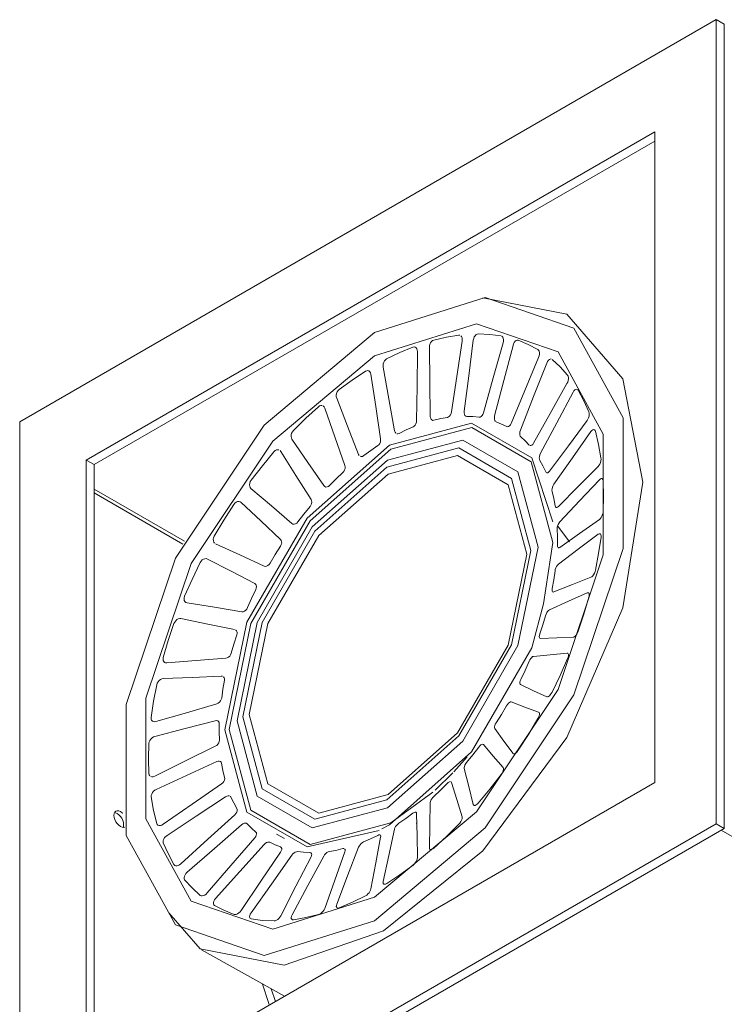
# Model space of a CAD drawing. Header units: millimetres. Extents: x -6729 to -5164, y -1261 to 6775.
# Tile 2 of 8: x -5868 to -5744, y -1173 to -1000. Entities that reach past the tile are written whole.
import ezdxf

# ---------------------------------------------------------------- set-up
doc = ezdxf.new("R2010")
doc.units = ezdxf.units.MM
doc.layers.add('E-LITE-EQPM', color=7, linetype='Continuous', lineweight=20)

# ---------------------------------------------------------------- blocks, each defined once
blk = doc.blocks.new('034008501 - 034008501 COLIN-1 White downlight LED 18_25W 2700K 20_ 2100_2775 lm-614297-00 Isometrico PDF')
at = {"layer": 'E-LITE-EQPM', "color": 251, "lineweight": 9, "true_color": 0x636466}
for p, q in [((-6904.16, -999.81), (-7026.49, -1070.44)), ((-6904.16, -1141.07), (-6904.16, -999.81)), ((-6904.16, -999.81), (-6902.74, -1000.63)), ((-6902.74, -1000.63), (-6902.74, -1141.89)), ((-7014.82, -1077.18), (-6914.94, -1019.51)), ((-6914.94, -1019.51), (-6914.94, -1133.82)), ((-6914.94, -1021.14), (-7013.41, -1077.99)), ((-6949.37, -1055.22), (-6949.18, -1055.23)), ((-7026.49, -1070.44), (-7026.49, -1211.7)), ((-6980.77, -1075.49), (-6980.62, -1075.66)), ((-7014.82, -1191.49), (-7014.82, -1077.18)), ((-7013.41, -1077.99), (-7014.82, -1077.18)), ((-7013.41, -1077.99), (-7013.41, -1190.67)), ((-6997.56, -1091.44), (-7013.41, -1082.29)), ((-6997.82, -1091.94), (-7013.41, -1082.94)), ((-6931.99, -1088.82), (-6929.95, -1091.52)), ((-6926.82, -1100.52), (-6926.68, -1100.49)), ((-6991.08, -1115.14), (-6990.87, -1115.16)), ((-6990.77, -1115.21), (-6990.77, -1115.21)), ((-6945.44, -1126.19), (-6945.47, -1126.23)), ((-6945.1, -1127.14), (-6945.06, -1127.17)), ((-6947.92, -1129.34), (-6950.24, -1131.95)), ((-6950.41, -1132.13), (-6953.53, -1135.19)), ((-6914.94, -1133.82), (-7014.82, -1191.49)), ((-6989.49, -1136.24), (-6989.38, -1136.38)), ((-6953.93, -1135.54), (-6961.28, -1140.91)), ((-7026.49, -1211.7), (-6904.16, -1141.07)), ((-6961.57, -1141.27), (-6962.86, -1141.98)), ((-6956.83, -1140.95), (-6956.75, -1140.93)), ((-6902.74, -1141.89), (-6904.16, -1141.07)), ((-6902.74, -1141.89), (-7025.07, -1212.51)), ((-6981.38, -1142.9), (-6980.01, -1143.69)), ((-6903.32, -1142.21), (-6801.15, -1201.2)), ((-6969.74, -1145.45), (-6969.55, -1145.43)), ((-6994.57, -1163.21), (-6980, -1171.39)), ((-6982.34, -1170.1), (-6981.59, -1172.28))]:
    blk.add_line(p, q, dxfattribs=at)
for points in [[(-6964.15, -1054.75, 0), (-6944.73, -1048.65, 0), (-6929.16, -1054, 0), (-6920.52, -1069.74, 0), (-6920.52, -1092.74, 0), (-6929.16, -1118.45, 0), (-6944.73, -1141.78, 0), (-6964.15, -1158.12, 0)], [(-6917.08, -1081.04, 0), (-6920.54, -1062.92, 0), (-6930.41, -1051.57, 0), (-6945.18, -1048.7, 0)], [(-6964.15, -1058.86, 0), (-6946.28, -1053.25, 0), (-6931.94, -1058.18, 0), (-6923.99, -1072.66, 0), (-6923.99, -1093.83, 0), (-6931.94, -1117.49, 0), (-6946.28, -1138.97, 0), (-6964.15, -1154, 0)], [(-6964.15, -1158.12, 0), (-6983.57, -1164.21, 0), (-6999.15, -1158.86, 0), (-7007.79, -1143.13, 0), (-7007.79, -1120.12, 0), (-6999.15, -1094.41, 0), (-6983.57, -1071.08, 0), (-6964.15, -1054.75, 0)], [(-6946.82, -1056.11, 0), (-6946.76, -1055.83, 0), (-6946.65, -1055.56, 0), (-6946.51, -1055.33, 0), (-6946.34, -1055.15, 0), (-6946.15, -1055.04, 0), (-6945.96, -1055, 0)], [(-6945.96, -1055, 0), (-6943.93, -1055.11, 0), (-6941.95, -1055.36, 0)], [(-6954.54, -1057.4, 0), (-6954.51, -1057.12, 0), (-6954.44, -1056.84, 0), (-6954.32, -1056.58, 0), (-6954.16, -1056.36, 0), (-6953.98, -1056.2, 0), (-6953.78, -1056.11, 0)], [(-6953.78, -1056.11, 0), (-6951.56, -1055.59, 0), (-6949.37, -1055.22, 0)], [(-6948.79, -1056.27, 0), (-6949.73, -1062.5, 0), (-6950.67, -1068.73, 0)], [(-6949.02, -1055.33, 0), (-6948.89, -1055.49, 0), (-6948.8, -1055.72, 0), (-6948.77, -1055.98, 0), (-6948.79, -1056.27, 0)], [(-6948.43, -1068.61, 0), (-6947.63, -1062.36, 0), (-6946.82, -1056.11, 0)], [(-6941.59, -1056.61, 0), (-6943.32, -1062.75, 0), (-6945.06, -1068.89, 0)], [(-6941.82, -1055.41, 0), (-6941.79, -1055.43, 0), (-6941.66, -1055.58, 0), (-6941.57, -1055.78, 0), (-6941.52, -1056.04, 0), (-6941.53, -1056.32, 0), (-6941.59, -1056.61, 0)], [(-6939.84, -1057.03, 0), (-6939.75, -1056.76, 0), (-6939.62, -1056.52, 0), (-6939.46, -1056.32, 0), (-6939.28, -1056.19, 0), (-6939.1, -1056.13, 0), (-6938.93, -1056.14, 0)], [(-6938.93, -1056.14, 0), (-6937.17, -1056.87, 0), (-6935.49, -1057.74, 0)], [(-6962.04, -1059.42, 0), (-6959.72, -1058.3, 0), (-6957.43, -1057.33, 0)], [(-6957.43, -1057.33, 0), (-6957.22, -1057.28, 0), (-6957.03, -1057.32, 0), (-6956.86, -1057.44, 0), (-6956.74, -1057.62, 0), (-6956.66, -1057.85, 0), (-6956.64, -1058.13, 0)], [(-6956.64, -1058.13, 0), (-6956.71, -1064.2, 0), (-6956.78, -1070.28, 0)], [(-6954.38, -1069.5, 0), (-6954.46, -1063.45, 0), (-6954.54, -1057.4, 0)], [(-6943.08, -1069.43, 0), (-6941.46, -1063.23, 0), (-6939.84, -1057.03, 0)], [(-6935.49, -1057.74, 0), (-6935.36, -1057.86, 0), (-6935.26, -1058.05, 0), (-6935.22, -1058.3, 0), (-6935.22, -1058.57, 0), (-6935.27, -1058.86, 0), (-6935.36, -1059.14, 0)], [(-6964.15, -1154, 0), (-6982.03, -1159.61, 0), (-6996.36, -1154.69, 0), (-7004.32, -1140.21, 0), (-7004.32, -1119.03, 0), (-6996.36, -1095.37, 0), (-6982.03, -1073.89, 0), (-6964.15, -1058.86, 0)], [(-6962.66, -1060.84, 0), (-6962.67, -1060.57, 0), (-6962.64, -1060.29, 0), (-6962.55, -1060.01, 0), (-6962.41, -1059.77, 0), (-6962.23, -1059.56, 0), (-6962.04, -1059.42, 0)], [(-6935.36, -1059.14, 0), (-6937.77, -1064.94, 0), (-6940.18, -1070.75, 0)], [(-6938.54, -1071.92, 0), (-6936.23, -1066.02, 0), (-6933.91, -1060.13, 0)], [(-6933.91, -1060.13, 0), (-6933.79, -1059.87, 0), (-6933.64, -1059.66, 0), (-6933.47, -1059.51, 0), (-6933.3, -1059.43, 0), (-6933.13, -1059.42, 0)], [(-6932.99, -1059.49, 0), (-6931.58, -1060.81, 0), (-6930.27, -1062.25, 0)], [(-6970.37, -1064.8, 0), (-6968.07, -1063.13, 0), (-6965.77, -1061.58, 0)], [(-6965.77, -1061.58, 0), (-6965.55, -1061.49, 0), (-6965.34, -1061.47, 0), (-6965.15, -1061.53, 0), (-6964.98, -1061.66, 0), (-6964.87, -1061.86, 0), (-6964.8, -1062.11, 0)], [(-6964.8, -1062.11, 0), (-6963.95, -1067.78, 0), (-6963.1, -1073.46, 0)], [(-6960.65, -1072.06, 0), (-6961.65, -1066.45, 0), (-6962.66, -1060.84, 0)], [(-6930.37, -1063.75, 0), (-6933.31, -1068.99, 0), (-6936.25, -1074.22, 0)], [(-6930.27, -1062.25, 0), (-6930.17, -1062.42, 0), (-6930.12, -1062.65, 0), (-6930.12, -1062.92, 0), (-6930.16, -1063.21, 0), (-6930.25, -1063.49, 0), (-6930.37, -1063.75, 0)], [(-6970.82, -1066.28, 0), (-6970.88, -1066.04, 0), (-6970.88, -1065.77, 0), (-6970.83, -1065.49, 0), (-6970.72, -1065.22, 0), (-6970.57, -1064.98, 0), (-6970.37, -1064.8, 0)], [(-6935.03, -1075.98, 0), (-6932.15, -1070.62, 0), (-6929.28, -1065.25, 0)], [(-6929.28, -1065.25, 0), (-6929.14, -1065.03, 0), (-6928.98, -1064.86, 0), (-6928.81, -1064.76, 0), (-6928.65, -1064.73, 0)], [(-6928.53, -1064.77, 0), (-6928.51, -1064.78, 0), (-6928.4, -1064.9, 0)], [(-6928.4, -1064.9, 0), (-6927.4, -1066.75, 0), (-6926.52, -1068.7, 0)], [(-6966.97, -1076.18, 0), (-6968.9, -1071.23, 0), (-6970.82, -1066.28, 0)], [(-6978.43, -1072, 0), (-6976.24, -1069.85, 0), (-6974.02, -1067.81, 0)], [(-6974.02, -1067.81, 0), (-6973.81, -1067.66, 0), (-6973.59, -1067.59, 0), (-6973.37, -1067.59, 0)], [(-6973.21, -1067.65, 0), (-6973.18, -1067.67, 0), (-6973.02, -1067.83, 0), (-6972.91, -1068.04, 0)], [(-6972.91, -1068.04, 0), (-6971.14, -1073.09, 0), (-6969.38, -1078.14, 0)], [(-6950.67, -1068.73, 0), (-6950.74, -1069, 0), (-6950.85, -1069.26, 0), (-6951.01, -1069.46, 0), (-6951.18, -1069.61, 0), (-6951.37, -1069.68, 0)], [(-6947.98, -1069.51, 0), (-6948.15, -1069.46, 0), (-6948.29, -1069.34, 0), (-6948.39, -1069.14, 0), (-6948.44, -1068.89, 0), (-6948.43, -1068.61, 0)], [(-6945.06, -1068.89, 0), (-6945.15, -1069.15, 0), (-6945.29, -1069.38, 0), (-6945.46, -1069.55, 0), (-6945.63, -1069.64, 0), (-6945.81, -1069.66, 0)], [(-6926.52, -1068.7, 0), (-6926.46, -1068.92, 0), (-6926.46, -1069.17, 0), (-6926.49, -1069.45, 0), (-6926.58, -1069.74, 0), (-6926.69, -1070, 0), (-6926.83, -1070.24, 0)], [(-6961.57, -1074.57, 0), (-6947.13, -1070.7, 0), (-6936.56, -1076.81, 0), (-6932.83, -1088.06, 0)], [(-6956.78, -1070.28, 0), (-6956.81, -1070.55, 0), (-6956.89, -1070.82, 0), (-6957.03, -1071.06, 0), (-6957.2, -1071.24, 0), (-6957.39, -1071.36, 0)], [(-6953.74, -1070.19, 0), (-6953.94, -1070.21, 0), (-6954.12, -1070.13, 0), (-6954.25, -1069.98, 0), (-6954.34, -1069.76, 0), (-6954.38, -1069.5, 0)], [(-6951.37, -1069.68, 0), (-6952.55, -1069.89, 0), (-6953.74, -1070.19, 0)], [(-6945.81, -1069.66, 0), (-6946.88, -1069.54, 0), (-6947.98, -1069.51, 0)], [(-6942.95, -1070.39, 0), (-6943.06, -1070.22, 0), (-6943.12, -1069.98, 0), (-6943.12, -1069.71, 0), (-6943.08, -1069.43, 0)], [(-6940.94, -1071.31, 0), (-6941.85, -1070.86, 0), (-6942.81, -1070.49, 0)], [(-6940.18, -1070.75, 0), (-6940.3, -1070.99, 0), (-6940.45, -1071.18, 0), (-6940.62, -1071.3, 0), (-6940.79, -1071.35, 0), (-6940.94, -1071.31, 0)], [(-6926.83, -1070.24, 0), (-6930.13, -1074.7, 0), (-6933.43, -1079.16, 0)], [(-6978.68, -1073.49, 0), (-6978.78, -1073.28, 0), (-6978.82, -1073.03, 0), (-6978.81, -1072.76, 0), (-6978.73, -1072.48, 0), (-6978.6, -1072.22, 0), (-6978.43, -1072, 0)], [(-6961.28, -1075.27, 0), (-6947.07, -1071.47, 0), (-6936.67, -1077.47, 0), (-6932.86, -1091.68, 0), (-6934.49, -1102.44, 0)], [(-6960.44, -1072.47, 0), (-6960.57, -1072.29, 0), (-6960.65, -1072.06, 0)], [(-6957.39, -1071.36, 0), (-6958.62, -1071.9, 0), (-6959.86, -1072.53, 0)], [(-6938.47, -1073.11, 0), (-6938.58, -1072.96, 0), (-6938.65, -1072.75, 0), (-6938.66, -1072.48, 0), (-6938.63, -1072.2, 0), (-6938.54, -1071.92, 0)], [(-6932.68, -1081.43, 0), (-6929.42, -1076.81, 0), (-6926.16, -1072.19, 0)], [(-6926.16, -1072.19, 0), (-6926, -1072.01, 0), (-6925.84, -1071.89, 0), (-6925.68, -1071.84, 0), (-6925.54, -1071.86, 0), (-6925.43, -1071.96, 0), (-6925.36, -1072.13, 0)], [(-6925.36, -1072.13, 0), (-6924.82, -1074.43, 0), (-6924.4, -1076.81, 0)], [(-6973.08, -1081.68, 0), (-6975.88, -1077.59, 0), (-6978.68, -1073.49, 0)], [(-6963.1, -1073.46, 0), (-6963.1, -1073.72, 0), (-6963.15, -1074, 0), (-6963.25, -1074.25, 0), (-6963.41, -1074.48, 0), (-6963.59, -1074.64, 0)], [(-6961.88, -1077.22, 0), (-6948.66, -1073.68, 0), (-6938.98, -1079.26, 0), (-6935.44, -1092.48, 0), (-6938.98, -1109.79, 0), (-6948.66, -1126.55, 0), (-6961.88, -1138.27, 0)], [(-6959.86, -1072.53, 0), (-6960.07, -1072.6, 0), (-6960.27, -1072.58, 0)], [(-6936.99, -1074.56, 0), (-6937.7, -1073.79, 0), (-6938.47, -1073.11, 0)], [(-6936.25, -1074.22, 0), (-6936.39, -1074.43, 0), (-6936.55, -1074.58, 0), (-6936.71, -1074.65, 0), (-6936.86, -1074.64, 0), (-6936.91, -1074.62, 0)], [(-6963.36, -1142.24, 0), (-6976.01, -1145.14, 0), (-6986.58, -1139.03, 0), (-6990.45, -1124.59, 0), (-6986.58, -1105.69, 0), (-6976.01, -1087.38, 0), (-6961.57, -1074.57, 0)], [(-6961.28, -1140.91, 0), (-6975.49, -1144.71, 0), (-6985.89, -1138.71, 0), (-6989.7, -1124.5, 0), (-6985.89, -1105.89, 0), (-6975.49, -1087.87, 0), (-6961.28, -1075.27, 0)], [(-6985.85, -1080.71, 0), (-6983.87, -1078.18, 0), (-6981.84, -1075.72, 0)], [(-6981.84, -1075.72, 0), (-6981.63, -1075.53, 0), (-6981.41, -1075.41, 0), (-6981.18, -1075.36, 0), (-6980.96, -1075.39, 0)], [(-6980.62, -1075.66, 0), (-6977.97, -1079.89, 0), (-6975.32, -1084.12, 0)], [(-6963.59, -1074.64, 0), (-6964.83, -1075.49, 0), (-6966.06, -1076.41, 0)], [(-6962.02, -1078.45, 0), (-6949.37, -1075.06, 0), (-6940.11, -1080.41, 0), (-6936.72, -1093.06, 0), (-6940.11, -1109.62, 0), (-6949.37, -1125.66, 0), (-6962.02, -1136.88, 0)], [(-6961.88, -1138.27, 0), (-6975.1, -1141.81, 0), (-6984.77, -1136.22, 0), (-6988.31, -1123.01, 0), (-6984.77, -1105.7, 0), (-6975.1, -1088.94, 0), (-6961.88, -1077.22, 0)], [(-6966.85, -1076.39, 0), (-6966.86, -1076.38, 0), (-6966.97, -1076.18, 0)], [(-6966.06, -1076.41, 0), (-6966.28, -1076.53, 0), (-6966.49, -1076.56, 0), (-6966.69, -1076.51, 0), (-6966.72, -1076.5, 0)], [(-6961.79, -1135.94, 0), (-6949.6, -1125.13, 0), (-6940.68, -1109.68, 0), (-6937.41, -1093.73, 0), (-6940.68, -1081.54, 0), (-6949.6, -1076.39, 0), (-6961.79, -1079.66, 0)], [(-6935.15, -1077.24, 0), (-6935.22, -1077.05, 0), (-6935.24, -1076.8, 0), (-6935.22, -1076.53, 0), (-6935.14, -1076.25, 0), (-6935.03, -1075.98, 0)], [(-6934.11, -1079.25, 0), (-6934.6, -1078.21, 0), (-6935.15, -1077.24, 0)], [(-6924.4, -1076.81, 0), (-6924.39, -1077.05, 0), (-6924.42, -1077.33, 0), (-6924.5, -1077.61, 0), (-6924.62, -1077.88, 0), (-6924.76, -1078.12, 0), (-6924.91, -1078.31, 0)], [(-6962.02, -1136.88, 0), (-6974.67, -1140.26, 0), (-6983.93, -1134.92, 0), (-6987.31, -1122.27, 0), (-6983.93, -1105.71, 0), (-6974.67, -1089.67, 0), (-6962.02, -1078.45, 0)], [(-6969.72, -1079.37, 0), (-6970.91, -1080.48, 0), (-6972.08, -1081.66, 0)], [(-6969.38, -1078.14, 0), (-6969.33, -1078.38, 0), (-6969.34, -1078.65, 0), (-6969.42, -1078.92, 0), (-6969.55, -1079.17, 0), (-6969.72, -1079.37, 0)], [(-6933.43, -1079.16, 0), (-6933.59, -1079.33, 0), (-6933.74, -1079.43, 0), (-6933.89, -1079.45, 0), (-6934.02, -1079.39, 0), (-6934.11, -1079.25, 0)], [(-6924.91, -1078.31, 0), (-6928.39, -1081.83, 0), (-6931.87, -1085.35, 0)], [(-7000.32, -1156.73, 0), (-6994.8, -1163.08, 0), (-6980.03, -1165.95, 0), (-6962.61, -1159.89, 0), (-6945.18, -1145.83, 0), (-6930.41, -1125.91, 0), (-6920.54, -1103.16, 0), (-6917.08, -1081.04, 0)], [(-6961.79, -1079.66, 0), (-6973.97, -1090.46, 0), (-6982.89, -1105.91, 0), (-6986.16, -1121.87, 0), (-6982.89, -1134.05, 0), (-6973.97, -1139.2, 0), (-6961.79, -1135.94, 0)], [(-6985.88, -1082.15, 0), (-6986.02, -1081.98, 0), (-6986.1, -1081.76, 0), (-6986.13, -1081.51, 0), (-6986.1, -1081.23, 0), (-6986, -1080.96, 0), (-6985.85, -1080.71, 0)], [(-6931.62, -1088.03, 0), (-6928.15, -1084.33, 0), (-6924.67, -1080.63, 0)], [(-6924.67, -1080.63, 0), (-6924.51, -1080.5, 0), (-6924.36, -1080.43, 0), (-6924.22, -1080.43, 0), (-6924.11, -1080.51, 0), (-6924.04, -1080.66, 0), (-6924, -1080.87, 0)], [(-6924, -1080.87, 0), (-6923.95, -1083.51, 0), (-6924.01, -1086.22, 0)], [(-6978.69, -1088.32, 0), (-6982.28, -1085.24, 0), (-6985.88, -1082.15, 0)], [(-6972.08, -1081.66, 0), (-6972.28, -1081.82, 0), (-6972.51, -1081.91, 0), (-6972.73, -1081.92, 0), (-6972.92, -1081.84, 0), (-6973.08, -1081.68, 0)], [(-6932.98, -1082.71, 0), (-6933.02, -1082.49, 0), (-6933, -1082.22, 0), (-6932.93, -1081.94, 0), (-6932.82, -1081.67, 0), (-6932.68, -1081.43, 0)], [(-6932.45, -1085.2, 0), (-6932.68, -1083.93, 0), (-6932.98, -1082.71, 0)], [(-6988.87, -1084.99, 0), (-6988.68, -1084.77, 0), (-6988.46, -1084.6, 0), (-6988.23, -1084.49, 0), (-6987.99, -1084.47, 0), (-6987.78, -1084.51, 0), (-6987.6, -1084.63, 0)], [(-6975.32, -1084.12, 0), (-6975.23, -1084.33, 0), (-6975.21, -1084.58, 0), (-6975.24, -1084.85, 0), (-6975.34, -1085.11, 0), (-6975.5, -1085.34, 0)], [(-6992.31, -1090.56, 0), (-6990.63, -1087.75, 0), (-6988.87, -1084.99, 0)], [(-6987.6, -1084.63, 0), (-6984.14, -1087.88, 0), (-6980.68, -1091.12, 0)], [(-6975.5, -1085.34, 0), (-6976.59, -1086.67, 0), (-6977.64, -1088.05, 0)], [(-6931.87, -1085.35, 0), (-6932.02, -1085.47, 0), (-6932.17, -1085.52, 0), (-6932.29, -1085.49, 0), (-6932.39, -1085.38, 0), (-6932.45, -1085.2, 0)], [(-6924.01, -1086.22, 0), (-6924.04, -1086.48, 0), (-6924.12, -1086.76, 0), (-6924.23, -1087.04, 0), (-6924.37, -1087.28, 0), (-6924.53, -1087.49, 0), (-6924.69, -1087.63, 0)], [(-6977.64, -1088.05, 0), (-6977.83, -1088.25, 0), (-6978.05, -1088.39, 0), (-6978.28, -1088.45, 0), (-6978.5, -1088.43, 0), (-6978.69, -1088.32, 0)], [(-6932.08, -1089.28, 0), (-6932.07, -1089.03, 0), (-6932.01, -1088.75, 0), (-6931.91, -1088.48, 0), (-6931.77, -1088.23, 0), (-6931.62, -1088.03, 0)], [(-6924.69, -1087.63, 0), (-6928.15, -1090.08, 0), (-6931.61, -1092.52, 0)], [(-6932.06, -1092.14, 0), (-6932.04, -1090.69, 0), (-6932.08, -1089.28, 0)], [(-6992.28, -1091.76, 0), (-6992.41, -1091.58, 0), (-6992.48, -1091.35, 0), (-6992.49, -1091.09, 0), (-6992.43, -1090.82, 0), (-6992.31, -1090.56, 0)], [(-6980.68, -1091.12, 0), (-6980.56, -1091.3, 0), (-6980.49, -1091.52, 0), (-6980.48, -1091.78, 0), (-6980.55, -1092.04, 0), (-6980.67, -1092.29, 0)], [(-6931.87, -1095.49, 0), (-6928.39, -1092.85, 0), (-6924.9, -1090.22, 0)], [(-6924.39, -1090.73, 0), (-6924.82, -1093.6, 0), (-6925.36, -1096.52, 0)], [(-6924.9, -1090.22, 0), (-6924.74, -1090.13, 0), (-6924.61, -1090.12, 0)], [(-6924.54, -1090.14, 0), (-6924.49, -1090.17, 0), (-6924.42, -1090.3, 0), (-6924.38, -1090.49, 0), (-6924.39, -1090.73, 0)], [(-6983.57, -1095.81, 0), (-6987.84, -1093.85, 0), (-6992.11, -1091.89, 0)], [(-6980.67, -1092.29, 0), (-6981.61, -1093.78, 0), (-6982.5, -1095.31, 0)], [(-6931.99, -1092.5, 0), (-6932.05, -1092.35, 0), (-6932.06, -1092.14, 0)], [(-6931.61, -1092.52, 0), (-6931.76, -1092.59, 0), (-6931.89, -1092.59, 0), (-6931.91, -1092.57, 0)], [(-6994.8, -1095.2, 0), (-6994.64, -1094.95, 0), (-6994.44, -1094.74, 0), (-6994.21, -1094.59, 0), (-6993.97, -1094.51, 0), (-6993.74, -1094.5, 0), (-6993.53, -1094.57, 0)], [(-6993.53, -1094.57, 0), (-6989.37, -1096.71, 0), (-6985.22, -1098.86, 0)], [(-6997.53, -1101.1, 0), (-6996.21, -1098.14, 0), (-6994.8, -1095.2, 0)], [(-6982.5, -1095.31, 0), (-6982.67, -1095.54, 0), (-6982.89, -1095.72, 0), (-6983.12, -1095.83, 0), (-6983.35, -1095.86, 0), (-6983.57, -1095.81, 0)], [(-6932.97, -1099.76, 0), (-6932.69, -1098.2, 0), (-6932.47, -1096.66, 0)], [(-6932.47, -1096.66, 0), (-6932.42, -1096.39, 0), (-6932.32, -1096.12, 0), (-6932.19, -1095.86, 0), (-6932.04, -1095.65, 0), (-6931.87, -1095.49, 0)], [(-6925.36, -1096.52, 0), (-6925.43, -1096.79, 0), (-6925.55, -1097.06, 0), (-6925.69, -1097.32, 0), (-6925.85, -1097.53, 0), (-6926.01, -1097.69, 0), (-6926.17, -1097.78, 0)], [(-6926.17, -1097.78, 0), (-6929.42, -1099.07, 0), (-6932.68, -1100.35, 0)], [(-6985.02, -1099.93, 0), (-6985.77, -1101.51, 0), (-6986.46, -1103.11, 0)], [(-6985.22, -1098.86, 0), (-6985.06, -1098.99, 0), (-6984.95, -1099.18, 0), (-6984.91, -1099.41, 0), (-6984.93, -1099.67, 0), (-6985.02, -1099.93, 0)], [(-6932.68, -1100.35, 0), (-6932.81, -1100.37, 0), (-6932.91, -1100.32, 0), (-6932.98, -1100.19, 0), (-6933, -1100, 0), (-6932.97, -1099.76, 0)], [(-6997.1, -1102.26, 0), (-6997.31, -1102.19, 0), (-6997.47, -1102.06, 0), (-6997.58, -1101.87, 0), (-6997.63, -1101.63, 0), (-6997.61, -1101.37, 0), (-6997.53, -1101.1, 0)], [(-6933.44, -1103.49, 0), (-6930.13, -1102, 0), (-6926.82, -1100.52, 0)], [(-6926.51, -1101.28, 0), (-6927.4, -1104.26, 0), (-6928.39, -1107.25, 0)], [(-6926.58, -1100.51, 0), (-6926.56, -1100.52, 0), (-6926.49, -1100.63, 0), (-6926.45, -1100.8, 0), (-6926.46, -1101.02, 0), (-6926.51, -1101.28, 0)], [(-6987.5, -1103.82, 0), (-6992.3, -1103.04, 0), (-6997.1, -1102.26, 0)], [(-6986.46, -1103.11, 0), (-6986.6, -1103.37, 0), (-6986.8, -1103.58, 0), (-6987.02, -1103.74, 0), (-6987.27, -1103.82, 0), (-6987.5, -1103.82, 0)], [(-6934.49, -1102.44, 0), (-6936.56, -1110.15, 0), (-6947.13, -1128.46, 0), (-6961.57, -1141.27, 0)], [(-6934.15, -1104.53, 0), (-6934.05, -1104.25, 0), (-6933.92, -1103.99, 0), (-6933.77, -1103.77, 0), (-6933.6, -1103.59, 0), (-6933.44, -1103.49, 0)], [(-6999.39, -1105.91, 0), (-6999.27, -1105.65, 0), (-6999.09, -1105.41, 0), (-6998.87, -1105.22, 0), (-6998.63, -1105.09, 0), (-6998.39, -1105.03, 0), (-6998.16, -1105.04, 0)], [(-6998.16, -1105.04, 0), (-6993.44, -1106.01, 0), (-6988.74, -1106.98, 0)], [(-6935.14, -1107.73, 0), (-6934.61, -1106.13, 0), (-6934.15, -1104.53, 0)], [(-7001.28, -1111.89, 0), (-7000.39, -1108.9, 0), (-6999.39, -1105.91, 0)], [(-6988.57, -1107.04, 0), (-6988.54, -1107.06, 0), (-6988.4, -1107.21, 0), (-6988.32, -1107.41, 0), (-6988.3, -1107.65, 0), (-6988.36, -1107.9, 0)], [(-6988.36, -1107.9, 0), (-6988.88, -1109.51, 0), (-6989.34, -1111.12, 0)], [(-6935.02, -1108.51, 0), (-6935.13, -1108.48, 0), (-6935.2, -1108.37, 0), (-6935.23, -1108.2, 0), (-6935.21, -1107.98, 0), (-6935.14, -1107.73, 0)], [(-6929.29, -1108.32, 0), (-6932.16, -1108.42, 0), (-6935.02, -1108.51, 0)], [(-6928.39, -1107.25, 0), (-6928.51, -1107.52, 0), (-6928.65, -1107.78, 0), (-6928.82, -1108, 0), (-6928.98, -1108.17, 0), (-6929.15, -1108.28, 0), (-6929.29, -1108.32, 0)], [(-7000.64, -1112.83, 0), (-7000.86, -1112.82, 0), (-7001.06, -1112.73, 0), (-7001.2, -1112.59, 0), (-7001.29, -1112.39, 0), (-7001.32, -1112.15, 0), (-7001.28, -1111.89, 0)], [(-6990.31, -1112.01, 0), (-6995.47, -1112.42, 0), (-7000.64, -1112.83, 0)], [(-6989.34, -1111.12, 0), (-6989.44, -1111.39, 0), (-6989.61, -1111.62, 0), (-6989.83, -1111.82, 0), (-6990.06, -1111.95, 0), (-6990.31, -1112.01, 0)], [(-6937.02, -1112.54, 0), (-6936.89, -1112.27, 0), (-6936.74, -1112.04, 0), (-6936.57, -1111.85, 0), (-6936.4, -1111.72, 0), (-6936.25, -1111.67, 0)], [(-6936.25, -1111.67, 0), (-6933.3, -1111.38, 0), (-6930.35, -1111.09, 0)], [(-6930.26, -1112.06, 0), (-6931.57, -1115.02, 0), (-6932.98, -1117.96, 0)], [(-6930.35, -1111.09, 0), (-6930.23, -1111.11, 0), (-6930.15, -1111.2, 0), (-6930.11, -1111.35, 0), (-6930.11, -1111.56, 0), (-6930.16, -1111.8, 0), (-6930.26, -1112.06, 0)], [(-6938.47, -1115.71, 0), (-6937.72, -1114.13, 0), (-6937.02, -1112.54, 0)], [(-7002.43, -1116.65, 0), (-7002.34, -1116.38, 0), (-7002.19, -1116.13, 0), (-7002, -1115.91, 0), (-7001.77, -1115.73, 0), (-7001.52, -1115.62, 0), (-7001.28, -1115.58, 0)], [(-7001.28, -1115.58, 0), (-6996.18, -1115.36, 0), (-6991.08, -1115.14, 0)], [(-6990.69, -1115.26, 0), (-6990.57, -1115.42, 0), (-6990.51, -1115.64, 0), (-6990.52, -1115.88, 0)], [(-6938.53, -1116.63, 0), (-6938.62, -1116.55, 0), (-6938.65, -1116.4, 0), (-6938.64, -1116.2, 0), (-6938.58, -1115.96, 0), (-6938.47, -1115.71, 0)], [(-7003.39, -1122.44, 0), (-7002.96, -1119.56, 0), (-7002.43, -1116.65, 0)], [(-6990.52, -1115.88, 0), (-6990.8, -1117.44, 0), (-6991.01, -1118.99, 0)], [(-6933.92, -1118.79, 0), (-6936.23, -1117.71, 0), (-6938.53, -1116.63, 0)], [(-6991.01, -1118.99, 0), (-6991.08, -1119.25, 0), (-6991.21, -1119.5, 0), (-6991.4, -1119.72, 0), (-6991.63, -1119.9, 0), (-6991.87, -1120, 0)], [(-6932.98, -1117.96, 0), (-6933.13, -1118.22, 0), (-6933.3, -1118.45, 0), (-6933.47, -1118.63, 0), (-6933.64, -1118.75, 0), (-6933.8, -1118.8, 0), (-6933.92, -1118.79, 0)], [(-6991.87, -1120, 0), (-6997.22, -1121.57, 0), (-7002.56, -1123.14, 0)], [(-6942.82, -1123.35, 0), (-6941.88, -1121.86, 0), (-6940.98, -1120.34, 0)], [(-6940.98, -1120.34, 0), (-6940.82, -1120.1, 0), (-6940.65, -1119.9, 0), (-6940.47, -1119.75, 0), (-6940.31, -1119.68, 0), (-6940.18, -1119.68, 0)], [(-6940.18, -1119.68, 0), (-6937.76, -1120.57, 0), (-6935.35, -1121.47, 0)], [(-7002.56, -1123.14, 0), (-7002.8, -1123.17, 0), (-7003.01, -1123.14, 0), (-7003.19, -1123.05, 0), (-7003.32, -1122.89, 0), (-7003.39, -1122.68, 0), (-7003.39, -1122.44, 0)], [(-6935.47, -1122.61, 0), (-6937.16, -1125.42, 0), (-6938.92, -1128.17, 0)], [(-6935.35, -1121.47, 0), (-6935.26, -1121.54, 0), (-6935.21, -1121.68, 0), (-6935.21, -1121.87, 0), (-6935.25, -1122.1, 0), (-6935.35, -1122.35, 0), (-6935.47, -1122.61, 0)], [(-7002.76, -1125.73, 0), (-6997.45, -1124.35, 0), (-6992.14, -1122.97, 0)], [(-6992.14, -1122.97, 0), (-6991.92, -1122.95, 0), (-6991.72, -1122.99, 0), (-6991.56, -1123.11, 0), (-6991.46, -1123.28, 0), (-6991.44, -1123.5, 0)], [(-6991.44, -1123.5, 0), (-6991.45, -1124.95, 0), (-6991.4, -1126.37, 0)], [(-6943.07, -1124.37, 0), (-6943.12, -1124.24, 0), (-6943.12, -1124.06, 0), (-6943.06, -1123.83, 0), (-6942.96, -1123.59, 0), (-6942.82, -1123.35, 0)], [(-6939.85, -1128.73, 0), (-6941.46, -1126.55, 0), (-6943.07, -1124.37, 0)], [(-7003.78, -1126.94, 0), (-7003.73, -1126.69, 0), (-7003.62, -1126.43, 0), (-7003.45, -1126.19, 0), (-7003.24, -1125.98, 0), (-7003.01, -1125.82, 0), (-7002.76, -1125.73, 0)], [(-7003.78, -1132.3, 0), (-7003.84, -1129.66, 0), (-7003.78, -1126.94, 0)], [(-6992.13, -1127.46, 0), (-6997.46, -1130.09, 0), (-7002.78, -1132.72, 0)], [(-6991.4, -1126.37, 0), (-6991.43, -1126.61, 0), (-6991.52, -1126.87, 0), (-6991.69, -1127.11, 0), (-6991.89, -1127.31, 0), (-6992.13, -1127.46, 0)], [(-6948, -1130.3, 0), (-6946.91, -1128.97, 0), (-6945.85, -1127.6, 0)], [(-6945.85, -1127.6, 0), (-6945.67, -1127.39, 0), (-6945.48, -1127.23, 0), (-6945.31, -1127.13, 0), (-6945.16, -1127.11, 0)], [(-6945.06, -1127.17, 0), (-6943.32, -1129.18, 0), (-6941.58, -1131.2, 0)], [(-6938.92, -1128.17, 0), (-6939.09, -1128.4, 0), (-6939.28, -1128.59, 0), (-6939.46, -1128.73, 0), (-6939.62, -1128.8, 0), (-6939.75, -1128.8, 0), (-6939.79, -1128.78, 0)], [(-7002.53, -1135.04, 0), (-6997.21, -1132.59, 0), (-6991.89, -1130.14, 0)], [(-6991.89, -1130.14, 0), (-6991.65, -1130.06, 0), (-6991.43, -1130.06, 0), (-6991.25, -1130.12, 0), (-6991.12, -1130.25, 0), (-6991.05, -1130.44, 0)], [(-6991.05, -1130.44, 0), (-6990.81, -1131.71, 0), (-6990.5, -1132.93, 0)], [(-6948.43, -1131.37, 0), (-6948.44, -1131.21, 0), (-6948.39, -1131, 0), (-6948.3, -1130.76, 0), (-6948.16, -1130.52, 0), (-6948, -1130.3, 0)], [(-6941.58, -1131.2, 0), (-6941.52, -1131.32, 0), (-6941.52, -1131.5, 0), (-6941.56, -1131.71, 0), (-6941.65, -1131.96, 0), (-6941.77, -1132.21, 0), (-6941.93, -1132.45, 0)], [(-7003.63, -1132.68, 0), (-7003.74, -1132.51, 0), (-7003.78, -1132.3, 0)], [(-7002.78, -1132.72, 0), (-7003.03, -1132.81, 0), (-7003.26, -1132.83, 0), (-7003.47, -1132.79, 0)], [(-6990.5, -1132.93, 0), (-6990.48, -1133.15, 0), (-6990.54, -1133.4, 0), (-6990.66, -1133.65, 0), (-6990.84, -1133.87, 0), (-6991.06, -1134.06, 0)], [(-6946.82, -1137.7, 0), (-6947.63, -1134.54, 0), (-6948.43, -1131.37, 0)], [(-6941.93, -1132.45, 0), (-6943.91, -1134.99, 0), (-6945.95, -1137.44, 0)], [(-6991.06, -1134.06, 0), (-6996.18, -1137.61, 0), (-7001.3, -1141.16, 0)], [(-6953.78, -1136.27, 0), (-6952.58, -1135.16, 0), (-6951.41, -1133.99, 0)], [(-6951.41, -1133.99, 0), (-6951.21, -1133.82, 0), (-6951.02, -1133.71, 0), (-6950.86, -1133.67, 0)], [(-6950.76, -1133.69, 0), (-6950.74, -1133.71, 0), (-6950.67, -1133.81, 0)], [(-6950.67, -1133.81, 0), (-6949.73, -1136.83, 0), (-6948.78, -1139.86, 0)], [(-7003.39, -1136.35, 0), (-7003.38, -1136.12, 0), (-7003.31, -1135.86, 0), (-7003.18, -1135.61, 0), (-7003, -1135.38, 0), (-7002.78, -1135.19, 0), (-7002.53, -1135.04, 0)], [(-7002.43, -1141.03, 0), (-7002.96, -1138.74, 0), (-7003.39, -1136.35, 0)], [(-7000.61, -1143.12, 0), (-6995.47, -1139.72, 0), (-6990.32, -1136.33, 0)], [(-6990.32, -1136.33, 0), (-6990.09, -1136.21, 0), (-6989.86, -1136.15, 0), (-6989.65, -1136.16, 0)], [(-6989.38, -1136.38, 0), (-6988.89, -1137.43, 0), (-6988.34, -1138.41, 0)], [(-6954.38, -1137.35, 0), (-6954.34, -1137.15, 0), (-6954.26, -1136.93, 0), (-6954.13, -1136.69, 0), (-6953.96, -1136.47, 0), (-6953.78, -1136.27, 0)], [(-6954.54, -1145.32, 0), (-6954.46, -1141.33, 0), (-6954.38, -1137.35, 0)], [(-6945.95, -1137.44, 0), (-6946.14, -1137.64, 0), (-6946.33, -1137.78, 0), (-6946.51, -1137.86, 0), (-6946.65, -1137.87, 0), (-6946.76, -1137.82, 0), (-6946.82, -1137.7, 0)], [(-7008.8, -1141.56, 0), (-7009.09, -1141.35, 0), (-7009.36, -1141.06, 0), (-7009.6, -1140.72, 0), (-7009.78, -1140.34, 0), (-7009.89, -1139.96, 0), (-7009.93, -1139.6, 0), (-7009.89, -1139.29, 0), (-7009.78, -1139.04, 0), (-7009.6, -1138.87, 0), (-7009.36, -1138.8, 0), (-7009.09, -1138.83, 0), (-7008.8, -1138.95, 0)], [(-7009.36, -1139.28, 0), (-7009.66, -1139.15, 0), (-7009.82, -1139.12, 0)], [(-7008.33, -1141.71, 0), (-7008.27, -1141.55, 0), (-7008.23, -1141.23, 0), (-7008.27, -1140.87, 0), (-7008.38, -1140.49, 0), (-7008.56, -1140.12, 0), (-7008.8, -1139.78, 0), (-7009.07, -1139.49, 0), (-7009.36, -1139.28, 0)], [(-7008.8, -1138.95, 0), (-7008.5, -1139.16, 0), (-7008.41, -1139.25, 0)], [(-6988.72, -1139.51, 0), (-6993.45, -1143.81, 0), (-6998.18, -1148.1, 0)], [(-6988.34, -1138.41, 0), (-6988.28, -1138.59, 0), (-6988.29, -1138.81, 0), (-6988.38, -1139.06, 0), (-6988.52, -1139.3, 0), (-6988.72, -1139.51, 0)], [(-6959.9, -1141, 0), (-6958.66, -1140.16, 0), (-6957.42, -1139.24, 0)], [(-6957.42, -1139.24, 0), (-6957.22, -1139.11, 0), (-6957.04, -1139.06, 0), (-6956.9, -1139.07, 0), (-6956.81, -1139.16, 0), (-6956.78, -1139.31, 0)], [(-6956.78, -1139.31, 0), (-6956.71, -1143.19, 0), (-6956.64, -1147.07, 0)], [(-6948.78, -1139.86, 0), (-6948.76, -1140.02, 0), (-6948.8, -1140.23, 0), (-6948.88, -1140.46, 0), (-6949.01, -1140.71, 0), (-6949.17, -1140.95, 0), (-6949.36, -1141.16, 0)], [(-7008.02, -1141.65, 0), (-7008.23, -1141.71, 0), (-7008.5, -1141.68, 0), (-7008.8, -1141.56, 0)], [(-7001.3, -1141.16, 0), (-7001.54, -1141.3, 0), (-7001.78, -1141.37, 0), (-7002.01, -1141.38, 0), (-7002.2, -1141.33, 0), (-7002.34, -1141.21, 0), (-7002.43, -1141.03, 0)], [(-6997.08, -1149.61, 0), (-6992.29, -1145.44, 0), (-6987.51, -1141.27, 0)], [(-6987.51, -1141.27, 0), (-6987.29, -1141.11, 0), (-6987.06, -1141, 0), (-6986.84, -1140.96, 0), (-6986.65, -1140.99, 0), (-6986.51, -1141.08, 0)], [(-6986.51, -1141.08, 0), (-6985.79, -1141.85, 0), (-6985.02, -1142.54, 0)], [(-6960.65, -1142.03, 0), (-6960.58, -1141.81, 0), (-6960.46, -1141.58, 0), (-6960.29, -1141.36, 0), (-6960.1, -1141.16, 0), (-6959.9, -1141, 0)], [(-6949.36, -1141.16, 0), (-6951.54, -1143.32, 0), (-6953.76, -1145.36, 0)], [(-7001.27, -1144.46, 0), (-7001.31, -1144.25, 0), (-7001.28, -1144.02, 0), (-7001.19, -1143.77, 0), (-7001.04, -1143.52, 0), (-7000.84, -1143.3, 0), (-7000.61, -1143.12, 0)], [(-6985.02, -1142.54, 0), (-6984.91, -1142.68, 0), (-6984.89, -1142.87, 0), (-6984.93, -1143.1, 0), (-6985.04, -1143.34, 0), (-6985.21, -1143.57, 0)], [(-6966.11, -1144.28, 0), (-6964.87, -1143.74, 0), (-6963.62, -1143.12, 0)], [(-6963.62, -1143.12, 0), (-6963.42, -1143.04, 0), (-6963.26, -1143.04, 0), (-6963.15, -1143.11, 0), (-6963.09, -1143.25, 0), (-6963.1, -1143.43, 0)], [(-6962.65, -1151.25, 0), (-6961.65, -1146.64, 0), (-6960.65, -1142.03, 0)], [(-6999.39, -1148.26, 0), (-7000.38, -1146.42, 0), (-7001.27, -1144.46, 0)], [(-6985.21, -1143.57, 0), (-6989.38, -1148.4, 0), (-6993.55, -1153.23, 0)], [(-6992.09, -1154.22, 0), (-6987.83, -1149.48, 0), (-6983.58, -1144.74, 0)], [(-6983.58, -1144.74, 0), (-6983.37, -1144.55, 0), (-6983.15, -1144.4, 0), (-6982.92, -1144.31, 0), (-6982.72, -1144.29, 0), (-6982.55, -1144.33, 0)], [(-6982.55, -1144.33, 0), (-6981.64, -1144.78, 0), (-6980.68, -1145.16, 0)], [(-6980.68, -1145.16, 0), (-6980.54, -1145.25, 0), (-6980.47, -1145.4, 0), (-6980.47, -1145.6, 0), (-6980.54, -1145.83, 0), (-6980.67, -1146.07, 0)], [(-6966.98, -1145.21, 0), (-6966.87, -1144.99, 0), (-6966.71, -1144.76, 0), (-6966.52, -1144.56, 0), (-6966.31, -1144.39, 0), (-6966.11, -1144.28, 0)], [(-6963.1, -1143.43, 0), (-6963.95, -1147.97, 0), (-6964.8, -1152.51, 0)], [(-6980.67, -1146.07, 0), (-6984.14, -1151.19, 0), (-6987.61, -1156.32, 0)], [(-6985.86, -1156.75, 0), (-6982.28, -1151.67, 0), (-6978.7, -1146.6, 0)], [(-6975.32, -1146.89, 0), (-6977.98, -1152.06, 0), (-6980.64, -1157.24, 0)], [(-6978.7, -1146.6, 0), (-6978.52, -1146.38, 0), (-6978.31, -1146.2, 0), (-6978.09, -1146.06, 0), (-6977.87, -1145.99, 0), (-6977.69, -1145.98, 0)], [(-6978.66, -1157.09, 0), (-6975.87, -1151.93, 0), (-6973.08, -1146.76, 0)], [(-6977.69, -1145.98, 0), (-6976.62, -1146.1, 0), (-6975.51, -1146.14, 0)], [(-6975.51, -1146.14, 0), (-6975.34, -1146.18, 0), (-6975.24, -1146.28, 0), (-6975.2, -1146.45, 0), (-6975.22, -1146.66, 0), (-6975.32, -1146.89, 0)], [(-6973.08, -1146.76, 0), (-6972.94, -1146.53, 0), (-6972.75, -1146.32, 0), (-6972.54, -1146.15, 0), (-6972.32, -1146.02, 0), (-6972.12, -1145.96, 0)], [(-6969.37, -1146, 0), (-6971.15, -1150.98, 0), (-6972.92, -1155.95, 0)], [(-6972.12, -1145.96, 0), (-6970.94, -1145.75, 0), (-6969.74, -1145.45, 0)], [(-6970.81, -1155.23, 0), (-6968.89, -1150.22, 0), (-6966.98, -1145.21, 0)], [(-6969.44, -1145.47, 0), (-6969.42, -1145.49, 0), (-6969.34, -1145.61, 0), (-6969.32, -1145.78, 0), (-6969.37, -1146, 0)], [(-6953.76, -1145.36, 0), (-6953.96, -1145.51, 0), (-6954.15, -1145.6, 0), (-6954.31, -1145.63, 0), (-6954.44, -1145.59, 0), (-6954.51, -1145.48, 0), (-6954.54, -1145.32, 0)], [(-6998.18, -1148.1, 0), (-6998.4, -1148.27, 0), (-6998.64, -1148.4, 0), (-6998.88, -1148.46, 0), (-6999.09, -1148.46, 0), (-6999.26, -1148.39, 0), (-6999.39, -1148.26, 0)], [(-6957.41, -1148.36, 0), (-6959.71, -1150.04, 0), (-6962.02, -1151.58, 0)], [(-6956.64, -1147.07, 0), (-6956.66, -1147.26, 0), (-6956.74, -1147.49, 0), (-6956.86, -1147.73, 0), (-6957.02, -1147.97, 0), (-6957.21, -1148.19, 0), (-6957.41, -1148.36, 0)], [(-6997.52, -1150.91, 0), (-6997.6, -1150.75, 0), (-6997.62, -1150.54, 0), (-6997.57, -1150.3, 0), (-6997.45, -1150.06, 0), (-6997.29, -1149.82, 0), (-6997.08, -1149.61, 0)], [(-6994.8, -1153.67, 0), (-6996.2, -1152.36, 0), (-6997.52, -1150.91, 0)], [(-6962.02, -1151.58, 0), (-6962.22, -1151.68, 0), (-6962.4, -1151.72, 0), (-6962.54, -1151.69, 0), (-6962.63, -1151.6, 0), (-6962.67, -1151.45, 0), (-6962.65, -1151.25, 0)], [(-6993.55, -1153.23, 0), (-6993.75, -1153.43, 0), (-6993.98, -1153.6, 0), (-6994.22, -1153.71, 0), (-6994.44, -1153.76, 0), (-6994.64, -1153.75, 0), (-6994.8, -1153.67, 0)], [(-6965.75, -1153.74, 0), (-6968.06, -1154.86, 0), (-6970.36, -1155.84, 0)], [(-6964.8, -1152.51, 0), (-6964.87, -1152.73, 0), (-6964.98, -1152.97, 0), (-6965.14, -1153.2, 0), (-6965.33, -1153.42, 0), (-6965.54, -1153.61, 0), (-6965.75, -1153.74, 0)], [(-6992.3, -1155.42, 0), (-6992.42, -1155.31, 0), (-6992.47, -1155.14, 0), (-6992.47, -1154.92, 0), (-6992.4, -1154.69, 0), (-6992.27, -1154.45, 0), (-6992.09, -1154.22, 0)], [(-6988.85, -1157.02, 0), (-6990.61, -1156.29, 0), (-6992.3, -1155.42, 0)], [(-6970.82, -1155.78, 0), (-6970.88, -1155.64, 0), (-6970.87, -1155.45, 0), (-6970.81, -1155.23, 0)], [(-6987.61, -1156.32, 0), (-6987.79, -1156.54, 0), (-6988, -1156.74, 0), (-6988.23, -1156.9, 0), (-6988.46, -1157, 0), (-6988.67, -1157.04, 0), (-6988.85, -1157.02, 0)], [(-6985.83, -1157.8, 0), (-6985.99, -1157.74, 0), (-6986.08, -1157.61, 0), (-6986.12, -1157.44, 0), (-6986.09, -1157.22, 0), (-6986, -1156.99, 0), (-6985.86, -1156.75, 0)], [(-6980.64, -1157.24, 0), (-6980.78, -1157.47, 0), (-6980.97, -1157.7, 0), (-6981.18, -1157.89, 0), (-6981.4, -1158.04, 0), (-6981.62, -1158.13, 0), (-6981.82, -1158.16, 0)], [(-6978.41, -1157.94, 0), (-6978.59, -1157.94, 0), (-6978.72, -1157.86, 0), (-6978.8, -1157.73, 0), (-6978.81, -1157.54, 0), (-6978.76, -1157.33, 0), (-6978.66, -1157.09, 0)], [(-6974.01, -1157.05, 0), (-6976.23, -1157.57, 0), (-6978.41, -1157.94, 0)], [(-6972.92, -1155.95, 0), (-6973.03, -1156.19, 0), (-6973.18, -1156.42, 0), (-6973.37, -1156.64, 0), (-6973.58, -1156.83, 0), (-6973.8, -1156.97, 0), (-6974.01, -1157.05, 0)], [(-6970.36, -1155.84, 0), (-6970.55, -1155.89, 0), (-6970.71, -1155.87, 0), (-6970.75, -1155.85, 0)], [(-6981.82, -1158.16, 0), (-6983.86, -1158.06, 0), (-6985.83, -1157.8, 0)], [(-6982.65, -1172.91, 0), (-6982.74, -1172.64, 0), (-6983.86, -1169.24, 0)]]:
    blk.add_polyline3d(points, dxfattribs=at)

msp = doc.modelspace()

# ---------------------------------------------------------------- block references
at = {"layer": 'E-LITE-EQPM', "color": 253, "lineweight": 9, "true_color": 0xaaaaaa}
msp.add_blockref('034008501 - 034008501 COLIN-1 White downlight LED 18_25W 2700K 20_ 2100_2775 lm-614297-00 Isometrico PDF', (1158.49, 0), dxfattribs=at)

doc.saveas('drawing.dxf')
